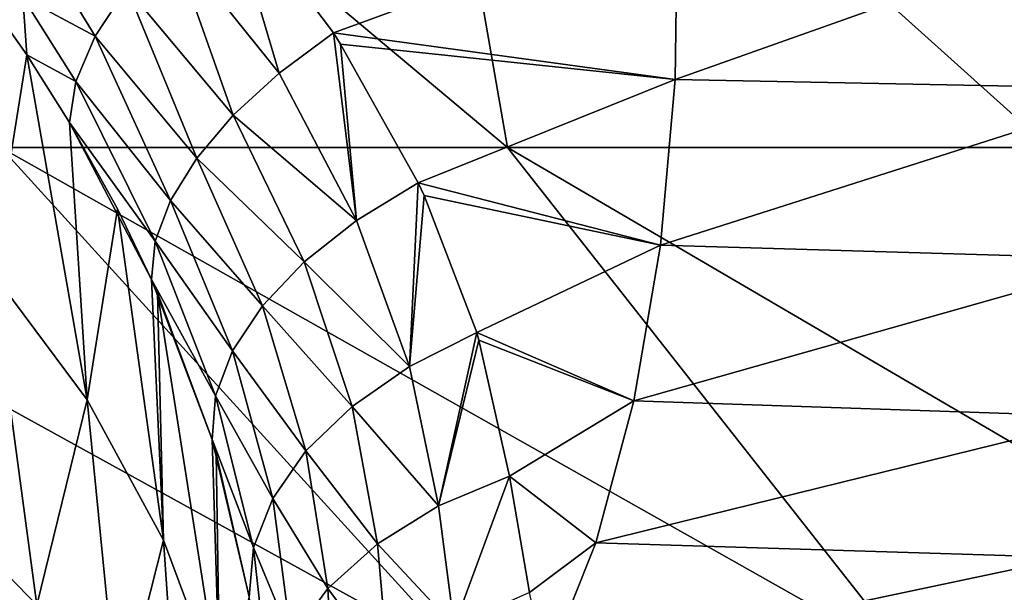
# Model space of a CAD drawing. Header units: metres. Extents: x -90 to 304, y -90 to 74.
# Tile 44 of 256: x -12.42 to -9.15, y -72.94 to -71.04. Entities that reach past the tile are written whole.
import ezdxf

# ---------------------------------------------------------------- set-up
doc = ezdxf.new("R2010")
doc.units = ezdxf.units.M
doc.layers.add('solid_21662050_350', color=7, linetype='CONTINUOUS')

msp = doc.modelspace()

# ---------------------------------------------------------------- linework, layer by layer
at = {"layer": 'solid_21662050_350'}
for points in [[(-13.086135, -69.551826, 17.895489), (-12.480372, -71.466339, 15.432939), (-10.800544, -71.466339, 16.651833)], [(-11.134041, -69.551826, 19.171036), (-13.086135, -69.551826, 17.895489), (-10.800544, -71.466339, 16.651833)], [(-11.134041, -69.551826, 19.171036), (-10.800544, -71.466339, 16.651833), (-9.002614, -71.466339, 17.688646)], [(-9.058764, -69.551826, 20.234482), (-11.134041, -69.551826, 19.171036), (-9.002614, -71.466339, 17.688646)], [(-11.558051, -71.21981, -19.237833), (-11.918455, -70.771217, -18.895973), (-11.74073, -70.605537, -19.032572)], [(-11.37805, -71.086555, -19.350525), (-11.74073, -70.605537, -19.032572), (-10.23672, -70.669388, -19.970526)], [(-11.558051, -71.21981, -19.237833), (-11.74073, -70.605537, -19.032572), (-11.37805, -71.086555, -19.350525)], [(-11.37805, -71.086555, -19.350525), (-10.23672, -70.669388, -19.970526), (-10.2444, -71.241394, -20.101273)], [(-10.2444, -71.241394, -20.101273), (-10.23672, -70.669388, -19.970526), (-8.653498, -70.676208, -20.782749)], [(-10.2444, -71.241394, -20.101273), (-8.653498, -70.676208, -20.782749), (-8.668187, -71.271889, -20.948801)], [(-11.710176, -71.35984, -19.096567), (-12.062496, -70.936989, -18.723875), (-11.918455, -70.771217, -18.895973)], [(-11.710176, -71.35984, -19.096567), (-11.918455, -70.771217, -18.895973), (-11.558051, -71.21981, -19.237833)], [(-12.407889, -70.967957, -18.171005), (-12.339683, -70.816284, -18.400091), (-12.168226, -71.097588, -18.521698)], [(-12.168226, -71.097588, -18.521698), (-12.339683, -70.816284, -18.400091), (-12.062496, -70.936989, -18.723875)], [(-12.51041, -71.879944, -16.072592), (-12.552808, -70.935173, -17.850431), (-12.39462, -71.159256, -17.950047)], [(-12.407889, -70.967957, -18.171005), (-12.39462, -71.159256, -17.950047), (-12.552808, -70.935173, -17.850431)], [(-11.831284, -71.501793, -18.929571), (-12.168226, -71.097588, -18.521698), (-12.062496, -70.936989, -18.723875)], [(-11.831284, -71.501793, -18.929571), (-12.062496, -70.936989, -18.723875), (-11.710176, -71.35984, -19.096567)], [(-12.232388, -71.248055, -18.295671), (-12.39462, -71.159256, -17.950047), (-12.407889, -70.967957, -18.171005)], [(-12.232388, -71.248055, -18.295671), (-12.407889, -70.967957, -18.171005), (-12.168226, -71.097588, -18.521698)], [(-11.558051, -71.21981, -19.237833), (-11.37805, -71.086555, -19.350525), (-11.301181, -71.708511, -19.584988)], [(-11.353854, -71.123779, -19.375637), (-11.37805, -71.086555, -19.350525), (-10.2444, -71.241394, -20.101273)], [(-11.301181, -71.708511, -19.584988), (-11.37805, -71.086555, -19.350525), (-11.353854, -71.123779, -19.375637)], [(-11.918228, -71.641991, -18.741179), (-12.232388, -71.248055, -18.295671), (-12.168226, -71.097588, -18.521698)], [(-11.918228, -71.641991, -18.741179), (-12.168226, -71.097588, -18.521698), (-11.831284, -71.501793, -18.929571)], [(-11.096882, -71.584076, -19.697334), (-11.353854, -71.123779, -19.375637), (-10.2444, -71.241394, -20.101273)], [(-11.301181, -71.708511, -19.584988), (-11.353854, -71.123779, -19.375637), (-11.096882, -71.584076, -19.697334)], [(-12.194654, -72.302589, -16.327679), (-12.51041, -71.879944, -16.072592), (-12.39462, -71.159256, -17.950047)], [(-12.194654, -72.302589, -16.327679), (-12.39462, -71.159256, -17.950047), (-12.253009, -71.383255, -18.053761)], [(-12.232388, -71.248055, -18.295671), (-12.253009, -71.383255, -18.053761), (-12.39462, -71.159256, -17.950047)], [(-11.968754, -71.776787, -18.536282), (-12.253009, -71.383255, -18.053761), (-12.232388, -71.248055, -18.295671)], [(-11.968754, -71.776787, -18.536282), (-12.232388, -71.248055, -18.295671), (-11.918228, -71.641991, -18.741179)], [(-11.710176, -71.35984, -19.096567), (-11.558051, -71.21981, -19.237833), (-11.301181, -71.708511, -19.584988)], [(-11.096882, -71.584076, -19.697334), (-10.2444, -71.241394, -20.101273), (-10.292903, -71.790733, -20.30183)], [(-10.292903, -71.790733, -20.30183), (-10.2444, -71.241394, -20.101273), (-8.668187, -71.271889, -20.948801)], [(-10.292903, -71.790733, -20.30183), (-8.668187, -71.271889, -20.948801), (-8.720973, -71.837135, -21.194422)], [(-11.831284, -71.501793, -18.929571), (-11.710176, -71.35984, -19.096567), (-11.474838, -71.8461, -19.441338)], [(-11.710176, -71.35984, -19.096567), (-11.301181, -71.708511, -19.584988), (-11.474838, -71.8461, -19.441338)], [(-12.094013, -71.669548, -18.195053), (-12.194654, -72.302589, -16.327679), (-12.253009, -71.383255, -18.053761)], [(-12.094013, -71.669548, -18.195053), (-12.253009, -71.383255, -18.053761), (-11.981194, -71.903717, -18.320131)], [(-11.968754, -71.776787, -18.536282), (-11.981194, -71.903717, -18.320131), (-12.253009, -71.383255, -18.053761)], [(-12.27805, -73.172813, 12.269909), (-14.023734, -71.466339, 14.04529), (-15.413751, -71.466339, 12.504063)], [(-12.27805, -73.172813, 12.269909), (-15.413751, -71.466339, 12.504063), (-13.493815, -73.172813, 10.918706)], [(-10.927654, -73.172813, 13.48657), (-12.480372, -71.466339, 15.432939), (-14.023734, -71.466339, 14.04529)], [(-10.927654, -73.172813, 13.48657), (-14.023734, -71.466339, 14.04529), (-12.27805, -73.172813, 12.269909)], [(-9.457433, -73.172813, 14.555347), (-10.800544, -71.466339, 16.651833), (-12.480372, -71.466339, 15.432939)], [(-9.457433, -73.172813, 14.555347), (-12.480372, -71.466339, 15.432939), (-10.927654, -73.172813, 13.48657)], [(-7.88351, -73.172813, 15.464522), (-9.002614, -71.466339, 17.688646), (-10.800544, -71.466339, 16.651833)], [(-7.88351, -73.172813, 15.464522), (-10.800544, -71.466339, 16.651833), (-9.457433, -73.172813, 14.555347)], [(-11.918228, -71.641991, -18.741179), (-11.831284, -71.501793, -18.929571), (-11.613177, -71.991692, -19.269911)], [(-11.831284, -71.501793, -18.929571), (-11.474838, -71.8461, -19.441338), (-11.613177, -71.991692, -19.269911)], [(-11.301181, -71.708511, -19.584988), (-11.096882, -71.584076, -19.697334), (-11.125175, -72.192673, -19.967117)], [(-11.125175, -72.192673, -19.967117), (-11.096882, -71.584076, -19.697334), (-11.077188, -71.626083, -19.727987)], [(-11.077188, -71.626083, -19.727987), (-11.096882, -71.584076, -19.697334), (-10.292903, -71.790733, -20.30183)], [(-11.968754, -71.776787, -18.536282), (-11.918228, -71.641991, -18.741179), (-11.712066, -72.140938, -19.075827)], [(-11.918228, -71.641991, -18.741179), (-11.613177, -71.991692, -19.269911), (-11.712066, -72.140938, -19.075827)], [(-11.125175, -72.192673, -19.967117), (-11.077188, -71.626083, -19.727987), (-10.902583, -72.080254, -20.078726)], [(-10.902583, -72.080254, -20.078726), (-11.077188, -71.626083, -19.727987), (-10.292903, -71.790733, -20.30183)], [(-12.094013, -71.669548, -18.195053), (-11.941216, -72.768112, -16.577593), (-12.194654, -72.302589, -16.327679)], [(-12.094013, -71.669548, -18.195053), (-11.981194, -71.903717, -18.320131), (-11.941216, -72.768112, -16.577593)], [(-11.474838, -71.8461, -19.441338), (-11.301181, -71.708511, -19.584988), (-11.125175, -72.192673, -19.967117)], [(-11.968754, -71.776787, -18.536282), (-11.768549, -72.289391, -18.864887), (-11.981194, -71.903717, -18.320131)], [(-11.968754, -71.776787, -18.536282), (-11.712066, -72.140938, -19.075827), (-11.768549, -72.289391, -18.864887)], [(-10.902583, -72.080254, -20.078726), (-10.292903, -71.790733, -20.30183), (-10.381234, -72.306145, -20.568089)], [(-10.381234, -72.306145, -20.568089), (-10.292903, -71.790733, -20.30183), (-8.720973, -71.837135, -21.194422)], [(-10.381234, -72.306145, -20.568089), (-8.720973, -71.837135, -21.194422), (-8.810654, -72.359085, -21.514027)], [(-11.613177, -71.991692, -19.269911), (-11.474838, -71.8461, -19.441338), (-11.316019, -72.32489, -19.823191)], [(-11.474838, -71.8461, -19.441338), (-11.125175, -72.192673, -19.967117), (-11.316019, -72.32489, -19.823191)], [(-12.361922, -72.984184, -13.963628), (-12.682162, -72.653397, -13.772421), (-12.51041, -71.879944, -16.072592)], [(-12.361922, -72.984184, -13.963628), (-12.51041, -71.879944, -16.072592), (-12.194654, -72.302589, -16.327679)], [(-11.981194, -71.903717, -18.320131), (-11.961378, -71.948395, -18.345089), (-11.941216, -72.768112, -16.577593)], [(-11.981194, -71.903717, -18.320131), (-11.780512, -72.434563, -18.643), (-11.961378, -71.948395, -18.345089)], [(-11.768549, -72.289391, -18.864887), (-11.780512, -72.434563, -18.643), (-11.981194, -71.903717, -18.320131)], [(-11.961378, -71.948395, -18.345089), (-11.754338, -73.268723, -16.81815), (-11.941216, -72.768112, -16.577593)], [(-11.961378, -71.948395, -18.345089), (-11.780512, -72.434563, -18.643), (-11.754338, -73.268723, -16.81815)], [(-11.712066, -72.140938, -19.075827), (-11.613177, -71.991692, -19.269911), (-11.468964, -72.472237, -19.651398)], [(-11.613177, -71.991692, -19.269911), (-11.316019, -72.32489, -19.823191), (-11.468964, -72.472237, -19.651398)], [(-11.028911, -72.654999, -20.386702), (-11.125175, -72.192673, -19.967117), (-10.902583, -72.080254, -20.078726)], [(-11.028911, -72.654999, -20.386702), (-10.902583, -72.080254, -20.078726), (-10.895143, -72.104774, -20.098839)], [(-10.895143, -72.104774, -20.098839), (-10.902583, -72.080254, -20.078726), (-10.381234, -72.306145, -20.568089)], [(-11.028911, -72.654999, -20.386702), (-10.895143, -72.104774, -20.098839), (-10.794385, -72.556084, -20.497723)], [(-10.794385, -72.556084, -20.497723), (-10.895143, -72.104774, -20.098839), (-10.381234, -72.306145, -20.568089)], [(-11.768549, -72.289391, -18.864887), (-11.712066, -72.140938, -19.075827), (-11.579002, -72.62989, -19.457359)], [(-11.712066, -72.140938, -19.075827), (-11.468964, -72.472237, -19.651398), (-11.579002, -72.62989, -19.457359)], [(-11.028911, -72.654999, -20.386702), (-11.316019, -72.32489, -19.823191), (-11.125175, -72.192673, -19.967117)], [(-11.768549, -72.289391, -18.864887), (-11.642535, -72.792709, -19.247427), (-11.780512, -72.434563, -18.643)], [(-11.768549, -72.289391, -18.864887), (-11.579002, -72.62989, -19.457359), (-11.642535, -72.792709, -19.247427)], [(-12.090604, -73.357285, -14.152595), (-12.361922, -72.984184, -13.963628), (-12.194654, -72.302589, -16.327679)], [(-12.090604, -73.357285, -14.152595), (-12.194654, -72.302589, -16.327679), (-11.941216, -72.768112, -16.577593)], [(-11.232047, -72.780388, -20.244802), (-11.468964, -72.472237, -19.651398), (-11.316019, -72.32489, -19.823191)], [(-11.028911, -72.654999, -20.386702), (-11.232047, -72.780388, -20.244802), (-11.316019, -72.32489, -19.823191)], [(-10.794385, -72.556084, -20.497723), (-10.381234, -72.306145, -20.568089), (-10.507584, -72.777077, -20.894594)], [(-10.507584, -72.777077, -20.894594), (-10.381234, -72.306145, -20.568089), (-8.810654, -72.359085, -21.514027)], [(-10.507584, -72.777077, -20.894594), (-8.810654, -72.359085, -21.514027), (-8.935186, -72.825859, -21.900337)], [(-11.780512, -72.434563, -18.643), (-11.766435, -72.481392, -18.674526), (-11.754338, -73.268723, -16.81815)], [(-11.780512, -72.434563, -18.643), (-11.657398, -72.956177, -19.028025), (-11.766435, -72.481392, -18.674526)], [(-11.642535, -72.792709, -19.247427), (-11.657398, -72.956177, -19.028025), (-11.780512, -72.434563, -18.643)], [(-11.766435, -72.481392, -18.674526), (-11.657398, -72.956177, -19.028025), (-11.754338, -73.268723, -16.81815)], [(-11.396825, -72.928055, -20.076982), (-11.579002, -72.62989, -19.457359), (-11.468964, -72.472237, -19.651398)], [(-11.232047, -72.780388, -20.244802), (-11.396825, -72.928055, -20.076982), (-11.468964, -72.472237, -19.651398)], [(-10.977629, -73.052887, -20.828764), (-11.028911, -72.654999, -20.386702), (-10.794385, -72.556084, -20.497723)], [(-10.977629, -73.052887, -20.828764), (-10.794385, -72.556084, -20.497723), (-10.727968, -72.941643, -20.921331)], [(-10.727968, -72.941643, -20.921331), (-10.794385, -72.556084, -20.497723), (-10.507584, -72.777077, -20.894594)], [(-12.495237, -73.655029, -11.619827), (-12.682162, -72.653397, -13.772421), (-12.361922, -72.984184, -13.963628)], [(-11.517604, -73.092949, -19.888981), (-11.642535, -72.792709, -19.247427), (-11.579002, -72.62989, -19.457359)], [(-11.396825, -72.928055, -20.076982), (-11.517604, -73.092949, -19.888981), (-11.579002, -72.62989, -19.457359)], [(-10.977629, -73.052887, -20.828764), (-11.232047, -72.780388, -20.244802), (-11.028911, -72.654999, -20.386702)], [(-11.872778, -73.766426, -14.336137), (-12.090604, -73.357285, -14.152595), (-11.941216, -72.768112, -16.577593)], [(-11.872778, -73.766426, -14.336137), (-11.941216, -72.768112, -16.577593), (-11.754338, -73.268723, -16.81815)], [(-11.195131, -73.196793, -20.704765), (-11.396825, -72.928055, -20.076982), (-11.232047, -72.780388, -20.244802)], [(-11.195131, -73.196793, -20.704765), (-11.232047, -72.780388, -20.244802), (-10.977629, -73.052887, -20.828764)], [(-10.727968, -72.941643, -20.921331), (-10.507584, -72.777077, -20.894594), (-10.673495, -73.192184, -21.269442)], [(-10.673495, -73.192184, -21.269442), (-10.507584, -72.777077, -20.894594), (-8.935186, -72.825859, -21.900337)], [(-11.59025, -73.269417, -19.687235), (-11.657398, -72.956177, -19.028025), (-11.642535, -72.792709, -19.247427)], [(-11.517604, -73.092949, -19.888981), (-11.59025, -73.269417, -19.687235), (-11.642535, -72.792709, -19.247427)], [(-10.673495, -73.192184, -21.269442), (-8.935186, -72.825859, -21.900337), (-9.091739, -73.22683, -22.344561)], [(-11.372207, -73.369049, -20.555218), (-11.517604, -73.092949, -19.888981), (-11.396825, -72.928055, -20.076982)], [(-11.372207, -73.369049, -20.555218), (-11.396825, -72.928055, -20.076982), (-11.195131, -73.196793, -20.704765)]]:
    msp.add_3dface(points, dxfattribs=at)

doc.saveas('drawing.dxf')
